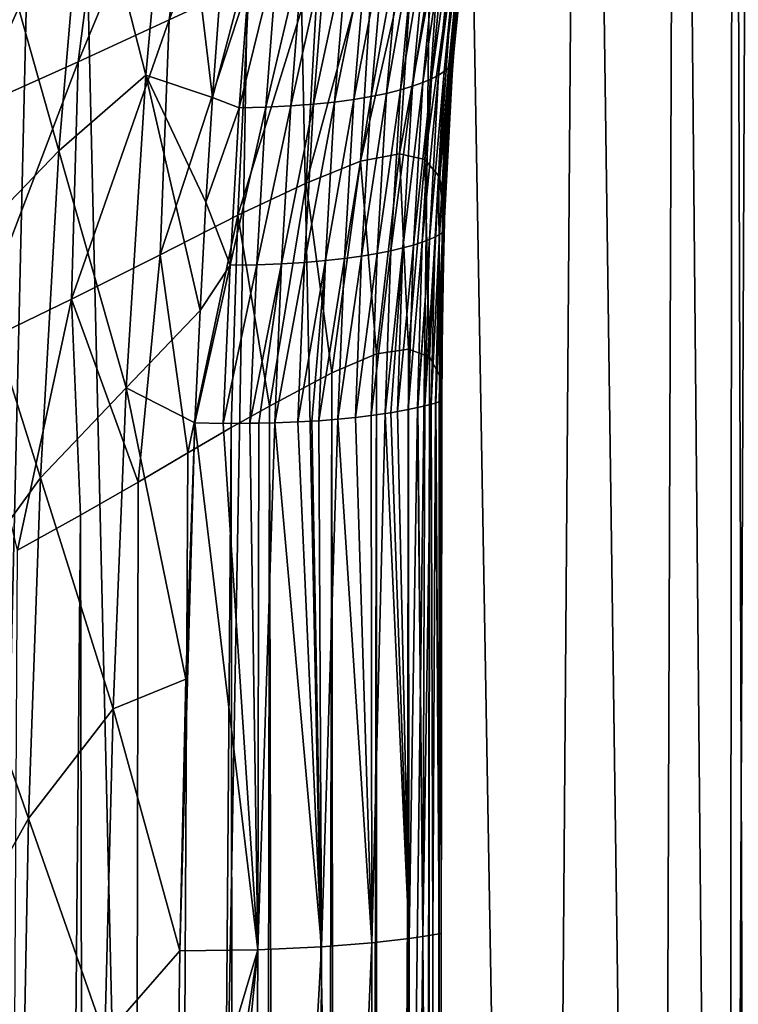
# Model space of a CAD drawing. Header units: millimetres. Extents: x -105 to 105, y -92 to 30.
# Tile 125 of 247: x 7.93 to 10.21, y -35.19 to -32.08. Entities that reach past the tile are written whole.
import ezdxf

# ---------------------------------------------------------------- set-up
doc = ezdxf.new("R2010")
doc.units = ezdxf.units.MM
doc.header["$LTSCALE"] = 59.53398
for name, color, linetype in [('12', 7, 'CONTINUOUS'), ('13', 7, 'CONTINUOUS'), ('14', 7, 'CONTINUOUS'), ('15', 7, 'CONTINUOUS'), ('160', 7, 'CONTINUOUS'), ('161', 7, 'CONTINUOUS'), ('23', 7, 'CONTINUOUS'), ('26', 7, 'CONTINUOUS'), ('35', 7, 'CONTINUOUS'), ('9', 7, 'CONTINUOUS')]:
    doc.layers.add(name, color=color, linetype=linetype)

msp = doc.modelspace()

# ---------------------------------------------------------------- linework, layer by layer
at = {"layer": '12', "color": 7, "linetype": 'CONTINUOUS'}
for points in [[(9.1632, -33.3093, 67.5329), (9.1665, -34.9831, 67.4257), (9.1929, -33.3031, 67.4317), (9.1632, -33.3093, 67.5329)], [(9.1665, -34.9831, 67.4257), (9.2097, -34.9769, 67.2708), (9.1929, -33.3031, 67.4317), (9.1665, -34.9831, 67.4257)], [(9.1929, -33.3031, 67.4317), (9.2097, -34.9769, 67.2708), (9.194, -33.3029, 67.4276), (9.1929, -33.3031, 67.4317)], [(9.194, -33.3029, 67.4276), (9.2097, -34.9769, 67.2708), (9.2165, -33.2976, 67.3333), (9.194, -33.3029, 67.4276)], [(9.2097, -34.9769, 67.2708), (9.2416, -34.9716, 67.1067), (9.2361, -33.2926, 67.2296), (9.2097, -34.9769, 67.2708)], [(9.2165, -33.2976, 67.3333), (9.2097, -34.9769, 67.2708), (9.2361, -33.2926, 67.2296), (9.2165, -33.2976, 67.3333)], [(9.2361, -33.2926, 67.2296), (9.2416, -34.9716, 67.1067), (9.2499, -33.2888, 67.1332), (9.2361, -33.2926, 67.2296)], [(9.2416, -34.9716, 67.1067), (9.2615, -34.968, 66.9332), (9.2499, -33.2888, 67.1332), (9.2416, -34.9716, 67.1067)], [(9.2499, -33.2888, 67.1332), (9.2615, -34.968, 66.9332), (9.2514, -33.2883, 67.1207), (9.2499, -33.2888, 67.1332)], [(9.2514, -33.2883, 67.1207), (9.2615, -34.968, 66.9332), (9.2619, -33.2852, 67.0129), (9.2514, -33.2883, 67.1207)], [(9.2615, -34.968, 66.9332), (9.2683, -34.9666, 66.7503), (9.2649, -33.2842, 66.9676), (9.2615, -34.968, 66.9332)], [(9.2619, -33.2852, 67.0129), (9.2615, -34.968, 66.9332), (9.2649, -33.2842, 66.9676), (9.2619, -33.2852, 67.0129)], [(9.2649, -33.2842, 66.9676), (9.2683, -34.9666, 66.7503), (9.2681, -33.2833, 66.9026), (9.2649, -33.2842, 66.9676)], [(9.2701, -33.2827, 66.7893), (9.2681, -33.2833, 66.9026), (9.2692, -34.1419, 66.7667), (9.2701, -33.2827, 66.7893)], [(9.2681, -33.2833, 66.9026), (9.2683, -34.9666, 66.7503), (9.2692, -34.1419, 66.7667), (9.2681, -33.2833, 66.9026)], [(8.9413, -33.3397, 67.984), (9.0484, -34.9969, 67.71), (8.9969, -33.3342, 67.8986), (8.9413, -33.3397, 67.984)], [(8.9969, -33.3342, 67.8986), (9.0484, -34.9969, 67.71), (9.046, -33.3283, 67.812), (8.9969, -33.3342, 67.8986)], [(9.046, -33.3283, 67.812), (9.0484, -34.9969, 67.71), (9.0906, -33.322, 67.7209), (9.046, -33.3283, 67.812)], [(9.0484, -34.9969, 67.71), (9.1665, -34.9831, 67.4257), (9.0906, -33.322, 67.7209), (9.0484, -34.9969, 67.71)], [(9.0906, -33.322, 67.7209), (9.1665, -34.9831, 67.4257), (9.1089, -33.3191, 67.6791), (9.0906, -33.322, 67.7209)], [(9.1089, -33.3191, 67.6791), (9.1665, -34.9831, 67.4257), (9.1294, -33.3156, 67.6281), (9.1089, -33.3191, 67.6791)], [(9.1294, -33.3156, 67.6281), (9.1665, -34.9831, 67.4257), (9.1632, -33.3093, 67.5329), (9.1294, -33.3156, 67.6281)], [(8.4889, -33.3513, 68.4224), (8.4605, -34.162, 68.406), (8.4411, -35.0218, 68.3918), (8.4889, -33.3513, 68.4224)], [(8.4889, -33.3513, 68.4224), (8.4411, -35.0218, 68.3918), (8.6881, -35.0191, 68.1912), (8.4889, -33.3513, 68.4224)], [(8.4889, -33.3513, 68.4224), (8.6881, -35.0191, 68.1912), (8.5782, -33.3528, 68.3589), (8.4889, -33.3513, 68.4224)], [(8.5782, -33.3528, 68.3589), (8.6881, -35.0191, 68.1912), (8.663, -33.3527, 68.2906), (8.5782, -33.3528, 68.3589)], [(8.663, -33.3527, 68.2906), (8.6881, -35.0191, 68.1912), (8.6908, -33.3523, 68.2661), (8.663, -33.3527, 68.2906)], [(8.6881, -35.0191, 68.1912), (8.8894, -35.0098, 67.9641), (8.7415, -33.3511, 68.2188), (8.6881, -35.0191, 68.1912)], [(8.6908, -33.3523, 68.2661), (8.6881, -35.0191, 68.1912), (8.7415, -33.3511, 68.2188), (8.6908, -33.3523, 68.2661)], [(8.7415, -33.3511, 68.2188), (8.8894, -35.0098, 67.9641), (8.8141, -33.3483, 68.1436), (8.7415, -33.3511, 68.2188)], [(8.8141, -33.3483, 68.1436), (8.8894, -35.0098, 67.9641), (8.8589, -33.3458, 68.092), (8.8141, -33.3483, 68.1436)], [(8.8589, -33.3458, 68.092), (8.8894, -35.0098, 67.9641), (8.8806, -33.3444, 68.0653), (8.8589, -33.3458, 68.092)], [(8.8806, -33.3444, 68.0653), (8.8894, -35.0098, 67.9641), (8.9413, -33.3397, 67.984), (8.8806, -33.3444, 68.0653)], [(8.8894, -35.0098, 67.9641), (9.0484, -34.9969, 67.71), (8.9413, -33.3397, 67.984), (8.8894, -35.0098, 67.9641)]]:
    msp.add_3dface(points, dxfattribs=at)
at = {"layer": '13', "color": 7, "linetype": 'CONTINUOUS'}
for points in [[(9.1665, -34.9831, 67.4257), (9.0484, -34.9969, 67.71), (9.0425, -38.9773, 67.6514), (9.1665, -34.9831, 67.4257)], [(9.1638, -38.9701, 67.3624), (9.1665, -34.9831, 67.4257), (9.0425, -38.9773, 67.6514), (9.1638, -38.9701, 67.3624)], [(9.2097, -34.9769, 67.2708), (9.1665, -34.9831, 67.4257), (9.1638, -38.9701, 67.3624), (9.2097, -34.9769, 67.2708)], [(9.2384, -38.9644, 67.0538), (9.2097, -34.9769, 67.2708), (9.1638, -38.9701, 67.3624), (9.2384, -38.9644, 67.0538)], [(9.2416, -34.9716, 67.1067), (9.2097, -34.9769, 67.2708), (9.2384, -38.9644, 67.0538), (9.2416, -34.9716, 67.1067)], [(9.2615, -34.968, 66.9332), (9.2416, -34.9716, 67.1067), (9.2384, -38.9644, 67.0538), (9.2615, -34.968, 66.9332)], [(9.2639, -38.9545, 66.7295), (9.2615, -34.968, 66.9332), (9.2384, -38.9644, 67.0538), (9.2639, -38.9545, 66.7295)], [(9.2683, -34.9666, 66.7503), (9.2615, -34.968, 66.9332), (9.2641, -38.7826, 66.7297), (9.2683, -34.9666, 66.7503)], [(9.2641, -38.7826, 66.7297), (9.2615, -34.968, 66.9332), (9.2639, -38.9545, 66.7295), (9.2641, -38.7826, 66.7297)], [(8.422, -36.78, 68.3732), (8.4181, -37.713, 68.3682), (8.6881, -35.0191, 68.1912), (8.422, -36.78, 68.3732)], [(8.6881, -35.0191, 68.1912), (8.4181, -37.713, 68.3682), (8.6673, -38.9904, 68.1561), (8.6881, -35.0191, 68.1912)], [(8.4292, -35.8829, 68.381), (8.422, -36.78, 68.3732), (8.6881, -35.0191, 68.1912), (8.4292, -35.8829, 68.381)], [(8.4411, -35.0218, 68.3918), (8.4292, -35.8829, 68.381), (8.6881, -35.0191, 68.1912), (8.4411, -35.0218, 68.3918)], [(8.8894, -35.0098, 67.9641), (8.6881, -35.0191, 68.1912), (8.6673, -38.9904, 68.1561), (8.8894, -35.0098, 67.9641)], [(8.8766, -38.9846, 67.9171), (8.8894, -35.0098, 67.9641), (8.6673, -38.9904, 68.1561), (8.8766, -38.9846, 67.9171)], [(9.0484, -34.9969, 67.71), (8.8894, -35.0098, 67.9641), (8.8766, -38.9846, 67.9171), (9.0484, -34.9969, 67.71)], [(9.0425, -38.9773, 67.6514), (9.0484, -34.9969, 67.71), (8.8766, -38.9846, 67.9171), (9.0425, -38.9773, 67.6514)]]:
    msp.add_3dface(points, dxfattribs=at)
at = {"layer": '14', "color": 7, "linetype": 'CONTINUOUS'}
for points in [[(9.3049, -32.2097, 66.9766), (9.3571, -31.6822, 66.9992), (9.3002, -32.2187, 67.0824), (9.3049, -32.2097, 66.9766)], [(9.3002, -32.2187, 67.0824), (9.3571, -31.6822, 66.9992), (9.3519, -31.6948, 67.1042), (9.3002, -32.2187, 67.0824)], [(9.3049, -32.2097, 66.9766), (9.3362, -31.8637, 66.8849), (9.3571, -31.6822, 66.9992), (9.3049, -32.2097, 66.9766)], [(9.2911, -32.2286, 67.1862), (9.3421, -31.708, 67.2072), (9.2777, -32.2392, 67.2879), (9.2911, -32.2286, 67.1862)], [(9.2777, -32.2392, 67.2879), (9.3421, -31.708, 67.2072), (9.3282, -31.7219, 67.3082), (9.2777, -32.2392, 67.2879)], [(9.3002, -32.2187, 67.0824), (9.3519, -31.6948, 67.1042), (9.2911, -32.2286, 67.1862), (9.3002, -32.2187, 67.0824)], [(9.2911, -32.2286, 67.1862), (9.3519, -31.6948, 67.1042), (9.3421, -31.708, 67.2072), (9.2911, -32.2286, 67.1862)], [(9.2599, -32.2506, 67.3876), (9.3097, -31.7364, 67.4072), (9.2372, -32.2625, 67.4851), (9.2599, -32.2506, 67.3876)], [(9.2372, -32.2625, 67.4851), (9.3097, -31.7364, 67.4072), (9.2865, -31.7512, 67.5043), (9.2372, -32.2625, 67.4851)], [(9.2777, -32.2392, 67.2879), (9.3282, -31.7219, 67.3082), (9.2599, -32.2506, 67.3876), (9.2777, -32.2392, 67.2879)], [(9.2599, -32.2506, 67.3876), (9.3282, -31.7219, 67.3082), (9.3097, -31.7364, 67.4072), (9.2599, -32.2506, 67.3876)], [(9.2096, -32.2745, 67.5805), (9.2582, -31.7659, 67.5992), (9.1768, -32.2864, 67.6736), (9.2096, -32.2745, 67.5805)], [(9.1768, -32.2864, 67.6736), (9.2582, -31.7659, 67.5992), (9.2245, -31.7803, 67.6919), (9.1768, -32.2864, 67.6736)], [(9.2372, -32.2625, 67.4851), (9.2865, -31.7512, 67.5043), (9.2096, -32.2745, 67.5805), (9.2372, -32.2625, 67.4851)], [(9.2096, -32.2745, 67.5805), (9.2865, -31.7512, 67.5043), (9.2582, -31.7659, 67.5992), (9.2096, -32.2745, 67.5805)], [(9.0951, -32.3087, 67.8525), (9.1405, -31.8067, 67.8701), (9.0459, -32.3188, 67.9381), (9.0951, -32.3087, 67.8525)], [(9.0459, -32.3188, 67.9381), (9.1405, -31.8067, 67.8701), (9.09, -31.8183, 67.9553), (9.0459, -32.3188, 67.9381)], [(9.1387, -32.2979, 67.7643), (9.1853, -31.794, 67.7822), (9.0951, -32.3087, 67.8525), (9.1387, -32.2979, 67.7643)], [(9.0951, -32.3087, 67.8525), (9.1853, -31.794, 67.7822), (9.1405, -31.8067, 67.8701), (9.0951, -32.3087, 67.8525)], [(9.1768, -32.2864, 67.6736), (9.2245, -31.7803, 67.6919), (9.1387, -32.2979, 67.7643), (9.1768, -32.2864, 67.6736)], [(9.1387, -32.2979, 67.7643), (9.2245, -31.7803, 67.6919), (9.1853, -31.794, 67.7822), (9.1387, -32.2979, 67.7643)], [(8.9306, -32.3361, 68.1008), (8.9721, -31.8379, 68.1173), (8.8642, -32.3428, 68.1775), (8.9306, -32.3361, 68.1008)], [(8.8642, -32.3428, 68.1775), (8.9721, -31.8379, 68.1173), (8.9044, -31.8456, 68.1935), (8.8642, -32.3428, 68.1775)], [(8.9911, -32.328, 68.021), (9.0339, -31.8288, 68.0378), (8.9306, -32.3361, 68.1008), (8.9911, -32.328, 68.021)], [(8.9306, -32.3361, 68.1008), (9.0339, -31.8288, 68.0378), (8.9721, -31.8379, 68.1173), (8.9306, -32.3361, 68.1008)], [(9.0459, -32.3188, 67.9381), (9.09, -31.8183, 67.9553), (8.9911, -32.328, 68.021), (9.0459, -32.3188, 67.9381)], [(8.9911, -32.328, 68.021), (9.09, -31.8183, 67.9553), (9.0339, -31.8288, 68.0378), (8.9911, -32.328, 68.021)], [(8.5794, -31.8476, 68.4602), (8.5442, -32.322, 68.4475), (8.6663, -31.8584, 68.4003), (8.5794, -31.8476, 68.4602)], [(8.5442, -32.322, 68.4475), (8.6293, -32.3542, 68.3862), (8.6663, -31.8584, 68.4003), (8.5442, -32.322, 68.4475)], [(8.7135, -32.352, 68.3203), (8.7514, -31.8559, 68.335), (8.6293, -32.3542, 68.3862), (8.7135, -32.352, 68.3203)], [(8.6293, -32.3542, 68.3862), (8.7514, -31.8559, 68.335), (8.6663, -31.8584, 68.4003), (8.6293, -32.3542, 68.3862)], [(8.7918, -32.3482, 68.2507), (8.8308, -31.8516, 68.2661), (8.7135, -32.352, 68.3203), (8.7918, -32.3482, 68.2507)], [(8.7135, -32.352, 68.3203), (8.8308, -31.8516, 68.2661), (8.7514, -31.8559, 68.335), (8.7135, -32.352, 68.3203)], [(8.8642, -32.3428, 68.1775), (8.9044, -31.8456, 68.1935), (8.7918, -32.3482, 68.2507), (8.8642, -32.3428, 68.1775)], [(8.7918, -32.3482, 68.2507), (8.9044, -31.8456, 68.1935), (8.8308, -31.8516, 68.2661), (8.7918, -32.3482, 68.2507)], [(9.3153, -32.0821, 66.8751), (9.3362, -31.8637, 66.8849), (9.3049, -32.2097, 66.9766), (9.3153, -32.0821, 66.8751)], [(9.2993, -32.2905, 66.8634), (9.3153, -32.0821, 66.8751), (9.3049, -32.2097, 66.9766), (9.2993, -32.2905, 66.8634)], [(9.2767, -32.7431, 66.9377), (9.3049, -32.2097, 66.9766), (9.2717, -32.7486, 67.0458), (9.2767, -32.7431, 66.9377)], [(9.2717, -32.7486, 67.0458), (9.3049, -32.2097, 66.9766), (9.3002, -32.2187, 67.0824), (9.2717, -32.7486, 67.0458)], [(9.2767, -32.7431, 66.9377), (9.2993, -32.2905, 66.8634), (9.3049, -32.2097, 66.9766), (9.2767, -32.7431, 66.9377)], [(9.2487, -32.7625, 67.2556), (9.2777, -32.2392, 67.2879), (9.2305, -32.7707, 67.3573), (9.2487, -32.7625, 67.2556)], [(9.2305, -32.7707, 67.3573), (9.2777, -32.2392, 67.2879), (9.2599, -32.2506, 67.3876), (9.2305, -32.7707, 67.3573)], [(9.2624, -32.7551, 67.1518), (9.2911, -32.2286, 67.1862), (9.2487, -32.7625, 67.2556), (9.2624, -32.7551, 67.1518)], [(9.2487, -32.7625, 67.2556), (9.2911, -32.2286, 67.1862), (9.2777, -32.2392, 67.2879), (9.2487, -32.7625, 67.2556)], [(9.2717, -32.7486, 67.0458), (9.3002, -32.2187, 67.0824), (9.2624, -32.7551, 67.1518), (9.2717, -32.7486, 67.0458)], [(9.2624, -32.7551, 67.1518), (9.3002, -32.2187, 67.0824), (9.2911, -32.2286, 67.1862), (9.2624, -32.7551, 67.1518)], [(9.1798, -32.7886, 67.5538), (9.2096, -32.2745, 67.5805), (9.1469, -32.7978, 67.6485), (9.1798, -32.7886, 67.5538)], [(9.1469, -32.7978, 67.6485), (9.2096, -32.2745, 67.5805), (9.1768, -32.2864, 67.6736), (9.1469, -32.7978, 67.6485)], [(9.2076, -32.7795, 67.4567), (9.2372, -32.2625, 67.4851), (9.1798, -32.7886, 67.5538), (9.2076, -32.7795, 67.4567)], [(9.1798, -32.7886, 67.5538), (9.2372, -32.2625, 67.4851), (9.2096, -32.2745, 67.5805), (9.1798, -32.7886, 67.5538)], [(9.2305, -32.7707, 67.3573), (9.2599, -32.2506, 67.3876), (9.2076, -32.7795, 67.4567), (9.2305, -32.7707, 67.3573)], [(9.2076, -32.7795, 67.4567), (9.2599, -32.2506, 67.3876), (9.2372, -32.2625, 67.4851), (9.2076, -32.7795, 67.4567)], [(9.0653, -32.8157, 67.8303), (9.0951, -32.3087, 67.8525), (9.0163, -32.8239, 67.9171), (9.0653, -32.8157, 67.8303)], [(9.0163, -32.8239, 67.9171), (9.0951, -32.3087, 67.8525), (9.0459, -32.3188, 67.9381), (9.0163, -32.8239, 67.9171)], [(9.1088, -32.8069, 67.7407), (9.1387, -32.2979, 67.7643), (9.0653, -32.8157, 67.8303), (9.1088, -32.8069, 67.7407)], [(9.0653, -32.8157, 67.8303), (9.1387, -32.2979, 67.7643), (9.0951, -32.3087, 67.8525), (9.0653, -32.8157, 67.8303)], [(9.1469, -32.7978, 67.6485), (9.1768, -32.2864, 67.6736), (9.1088, -32.8069, 67.7407), (9.1469, -32.7978, 67.6485)], [(9.1088, -32.8069, 67.7407), (9.1768, -32.2864, 67.6736), (9.1387, -32.2979, 67.7643), (9.1088, -32.8069, 67.7407)], [(9.2876, -32.4877, 66.8492), (9.2993, -32.2905, 66.8634), (9.2767, -32.7431, 66.9377), (9.2876, -32.4877, 66.8492)], [(8.5442, -32.322, 68.4475), (8.5236, -32.6531, 68.439), (8.6293, -32.3542, 68.3862), (8.5442, -32.322, 68.4475)], [(8.9014, -32.838, 68.0821), (8.9306, -32.3361, 68.1008), (8.8352, -32.8436, 68.1599), (8.9014, -32.838, 68.0821)], [(8.8352, -32.8436, 68.1599), (8.9306, -32.3361, 68.1008), (8.8642, -32.3428, 68.1775), (8.8352, -32.8436, 68.1599)], [(8.9617, -32.8314, 68.0011), (8.9911, -32.328, 68.021), (8.9014, -32.838, 68.0821), (8.9617, -32.8314, 68.0011)], [(8.9014, -32.838, 68.0821), (8.9911, -32.328, 68.021), (8.9306, -32.3361, 68.1008), (8.9014, -32.838, 68.0821)], [(9.0163, -32.8239, 67.9171), (9.0459, -32.3188, 67.9381), (8.9617, -32.8314, 68.0011), (9.0163, -32.8239, 67.9171)], [(8.9617, -32.8314, 68.0011), (9.0459, -32.3188, 67.9381), (8.9911, -32.328, 68.021), (8.9617, -32.8314, 68.0011)], [(8.5236, -32.6531, 68.439), (8.6004, -32.8522, 68.3722), (8.6293, -32.3542, 68.3862), (8.5236, -32.6531, 68.439)], [(8.6848, -32.8508, 68.305), (8.7135, -32.352, 68.3203), (8.6004, -32.8522, 68.3722), (8.6848, -32.8508, 68.305)], [(8.6004, -32.8522, 68.3722), (8.7135, -32.352, 68.3203), (8.6293, -32.3542, 68.3862), (8.6004, -32.8522, 68.3722)], [(8.763, -32.8479, 68.2342), (8.7918, -32.3482, 68.2507), (8.6848, -32.8508, 68.305), (8.763, -32.8479, 68.2342)], [(8.6848, -32.8508, 68.305), (8.7918, -32.3482, 68.2507), (8.7135, -32.352, 68.3203), (8.6848, -32.8508, 68.305)], [(8.8352, -32.8436, 68.1599), (8.8642, -32.3428, 68.1775), (8.763, -32.8479, 68.2342), (8.8352, -32.8436, 68.1599)], [(8.763, -32.8479, 68.2342), (8.8642, -32.3428, 68.1775), (8.7918, -32.3482, 68.2507), (8.763, -32.8479, 68.2342)], [(9.2797, -32.6724, 66.8338), (9.2876, -32.4877, 66.8492), (9.2767, -32.7431, 66.9377), (9.2797, -32.6724, 66.8338)], [(8.5236, -32.6531, 68.439), (8.5052, -32.9961, 68.4306), (8.6004, -32.8522, 68.3722), (8.5236, -32.6531, 68.439)], [(9.2748, -32.8444, 66.8185), (9.2797, -32.6724, 66.8338), (9.2767, -32.7431, 66.9377), (9.2748, -32.8444, 66.8185)], [(9.2619, -33.2852, 67.0129), (9.2649, -33.2842, 66.9676), (9.2767, -32.7431, 66.9377), (9.2619, -33.2852, 67.0129)], [(9.2619, -33.2852, 67.0129), (9.2767, -32.7431, 66.9377), (9.2717, -32.7486, 67.0458), (9.2619, -33.2852, 67.0129)], [(9.2649, -33.2842, 66.9676), (9.2681, -33.2833, 66.9026), (9.2767, -32.7431, 66.9377), (9.2649, -33.2842, 66.9676)], [(9.2681, -33.2833, 66.9026), (9.2748, -32.8444, 66.8185), (9.2767, -32.7431, 66.9377), (9.2681, -33.2833, 66.9026)], [(9.1929, -33.3031, 67.4317), (9.194, -33.3029, 67.4276), (9.2305, -32.7707, 67.3573), (9.1929, -33.3031, 67.4317)], [(9.1929, -33.3031, 67.4317), (9.2305, -32.7707, 67.3573), (9.2076, -32.7795, 67.4567), (9.1929, -33.3031, 67.4317)], [(9.194, -33.3029, 67.4276), (9.2165, -33.2976, 67.3333), (9.2305, -32.7707, 67.3573), (9.194, -33.3029, 67.4276)], [(9.2165, -33.2976, 67.3333), (9.2361, -33.2926, 67.2296), (9.2487, -32.7625, 67.2556), (9.2165, -33.2976, 67.3333)], [(9.2165, -33.2976, 67.3333), (9.2487, -32.7625, 67.2556), (9.2305, -32.7707, 67.3573), (9.2165, -33.2976, 67.3333)], [(9.2361, -33.2926, 67.2296), (9.2499, -33.2888, 67.1332), (9.2624, -32.7551, 67.1518), (9.2361, -33.2926, 67.2296)], [(9.2361, -33.2926, 67.2296), (9.2624, -32.7551, 67.1518), (9.2487, -32.7625, 67.2556), (9.2361, -33.2926, 67.2296)], [(9.2499, -33.2888, 67.1332), (9.2514, -33.2883, 67.1207), (9.2624, -32.7551, 67.1518), (9.2499, -33.2888, 67.1332)], [(9.2514, -33.2883, 67.1207), (9.2619, -33.2852, 67.0129), (9.2717, -32.7486, 67.0458), (9.2514, -33.2883, 67.1207)], [(9.2514, -33.2883, 67.1207), (9.2717, -32.7486, 67.0458), (9.2624, -32.7551, 67.1518), (9.2514, -33.2883, 67.1207)], [(9.046, -33.3283, 67.812), (9.0906, -33.322, 67.7209), (9.1088, -32.8069, 67.7407), (9.046, -33.3283, 67.812)], [(9.046, -33.3283, 67.812), (9.1088, -32.8069, 67.7407), (9.0653, -32.8157, 67.8303), (9.046, -33.3283, 67.812)], [(9.0906, -33.322, 67.7209), (9.1089, -33.3191, 67.6791), (9.1469, -32.7978, 67.6485), (9.0906, -33.322, 67.7209)], [(9.0906, -33.322, 67.7209), (9.1469, -32.7978, 67.6485), (9.1088, -32.8069, 67.7407), (9.0906, -33.322, 67.7209)], [(9.1089, -33.3191, 67.6791), (9.1294, -33.3156, 67.6281), (9.1469, -32.7978, 67.6485), (9.1089, -33.3191, 67.6791)], [(9.1294, -33.3156, 67.6281), (9.1632, -33.3093, 67.5329), (9.1798, -32.7886, 67.5538), (9.1294, -33.3156, 67.6281)], [(9.1294, -33.3156, 67.6281), (9.1798, -32.7886, 67.5538), (9.1469, -32.7978, 67.6485), (9.1294, -33.3156, 67.6281)], [(9.1632, -33.3093, 67.5329), (9.1929, -33.3031, 67.4317), (9.2076, -32.7795, 67.4567), (9.1632, -33.3093, 67.5329)], [(9.1632, -33.3093, 67.5329), (9.2076, -32.7795, 67.4567), (9.1798, -32.7886, 67.5538), (9.1632, -33.3093, 67.5329)], [(8.8141, -33.3483, 68.1436), (8.8589, -33.3458, 68.092), (8.9014, -32.838, 68.0821), (8.8141, -33.3483, 68.1436)], [(8.8141, -33.3483, 68.1436), (8.9014, -32.838, 68.0821), (8.8352, -32.8436, 68.1599), (8.8141, -33.3483, 68.1436)], [(8.8589, -33.3458, 68.092), (8.8806, -33.3444, 68.0653), (8.9014, -32.838, 68.0821), (8.8589, -33.3458, 68.092)], [(8.8806, -33.3444, 68.0653), (8.9413, -33.3397, 67.984), (8.9617, -32.8314, 68.0011), (8.8806, -33.3444, 68.0653)], [(8.8806, -33.3444, 68.0653), (8.9617, -32.8314, 68.0011), (8.9014, -32.838, 68.0821), (8.8806, -33.3444, 68.0653)], [(8.9413, -33.3397, 67.984), (8.9969, -33.3342, 67.8986), (9.0163, -32.8239, 67.9171), (8.9413, -33.3397, 67.984)], [(8.9413, -33.3397, 67.984), (9.0163, -32.8239, 67.9171), (8.9617, -32.8314, 68.0011), (8.9413, -33.3397, 67.984)], [(8.9969, -33.3342, 67.8986), (9.046, -33.3283, 67.812), (9.0653, -32.8157, 67.8303), (8.9969, -33.3342, 67.8986)], [(8.9969, -33.3342, 67.8986), (9.0653, -32.8157, 67.8303), (9.0163, -32.8239, 67.9171), (8.9969, -33.3342, 67.8986)], [(8.5052, -32.9961, 68.4306), (8.4889, -33.3513, 68.4224), (8.6004, -32.8522, 68.3722), (8.5052, -32.9961, 68.4306)], [(8.4889, -33.3513, 68.4224), (8.5782, -33.3528, 68.3589), (8.6004, -32.8522, 68.3722), (8.4889, -33.3513, 68.4224)], [(8.5782, -33.3528, 68.3589), (8.663, -33.3527, 68.2906), (8.6848, -32.8508, 68.305), (8.5782, -33.3528, 68.3589)], [(8.5782, -33.3528, 68.3589), (8.6848, -32.8508, 68.305), (8.6004, -32.8522, 68.3722), (8.5782, -33.3528, 68.3589)], [(8.663, -33.3527, 68.2906), (8.6908, -33.3523, 68.2661), (8.763, -32.8479, 68.2342), (8.663, -33.3527, 68.2906)], [(8.663, -33.3527, 68.2906), (8.763, -32.8479, 68.2342), (8.6848, -32.8508, 68.305), (8.663, -33.3527, 68.2906)], [(8.6908, -33.3523, 68.2661), (8.7415, -33.3511, 68.2188), (8.763, -32.8479, 68.2342), (8.6908, -33.3523, 68.2661)], [(8.7415, -33.3511, 68.2188), (8.8141, -33.3483, 68.1436), (8.8352, -32.8436, 68.1599), (8.7415, -33.3511, 68.2188)], [(8.7415, -33.3511, 68.2188), (8.8352, -32.8436, 68.1599), (8.763, -32.8479, 68.2342), (8.7415, -33.3511, 68.2188)], [(9.2748, -32.8444, 66.8185), (9.2681, -33.2833, 66.9026), (9.2719, -33.0038, 66.8047), (9.2748, -32.8444, 66.8185)], [(9.2681, -33.2833, 66.9026), (9.2701, -33.2827, 66.7893), (9.2719, -33.0038, 66.8047), (9.2681, -33.2833, 66.9026)]]:
    msp.add_3dface(points, dxfattribs=at)
at = {"layer": '15', "color": 7, "linetype": 'CONTINUOUS'}
for points in [[(9.3342, -31.8728, 66.4956), (9.3104, -32.1164, 66.4889), (9.294, -32.2393, 66.0863), (9.3342, -31.8728, 66.4956)], [(9.3117, -32.0417, 66.0841), (9.3342, -31.8728, 66.4956), (9.294, -32.2393, 66.0863), (9.3117, -32.0417, 66.0841)], [(9.3362, -31.8637, 66.8849), (9.3153, -32.0821, 66.8751), (9.3104, -32.1164, 66.4889), (9.3362, -31.8637, 66.8849)], [(9.3362, -31.8637, 66.8849), (9.3104, -32.1164, 66.4889), (9.3342, -31.8728, 66.4956), (9.3362, -31.8637, 66.8849)], [(9.3153, -32.0821, 66.8751), (9.2993, -32.2905, 66.8634), (9.2927, -32.3577, 66.4821), (9.3153, -32.0821, 66.8751)], [(9.3153, -32.0821, 66.8751), (9.2927, -32.3577, 66.4821), (9.3104, -32.1164, 66.4889), (9.3153, -32.0821, 66.8751)], [(9.3104, -32.1164, 66.4889), (9.2927, -32.3577, 66.4821), (9.2819, -32.4308, 66.0902), (9.3104, -32.1164, 66.4889)], [(9.294, -32.2393, 66.0863), (9.3104, -32.1164, 66.4889), (9.2819, -32.4308, 66.0902), (9.294, -32.2393, 66.0863)], [(9.2993, -32.2905, 66.8634), (9.2876, -32.4877, 66.8492), (9.2805, -32.5964, 66.4712), (9.2993, -32.2905, 66.8634)], [(9.2993, -32.2905, 66.8634), (9.2805, -32.5964, 66.4712), (9.2927, -32.3577, 66.4821), (9.2993, -32.2905, 66.8634)], [(9.2927, -32.3577, 66.4821), (9.2805, -32.5964, 66.4712), (9.2744, -32.6163, 66.0962), (9.2927, -32.3577, 66.4821)], [(9.2819, -32.4308, 66.0902), (9.2927, -32.3577, 66.4821), (9.2744, -32.6163, 66.0962), (9.2819, -32.4308, 66.0902)], [(9.2876, -32.4877, 66.8492), (9.2797, -32.6724, 66.8338), (9.2805, -32.5964, 66.4712), (9.2876, -32.4877, 66.8492)], [(9.2805, -32.5964, 66.4712), (9.2734, -32.8296, 66.4567), (9.2707, -32.7949, 66.1019), (9.2805, -32.5964, 66.4712)], [(9.273, -32.6658, 66.0979), (9.2805, -32.5964, 66.4712), (9.2707, -32.7949, 66.1019), (9.273, -32.6658, 66.0979)], [(9.2744, -32.6163, 66.0962), (9.2805, -32.5964, 66.4712), (9.273, -32.6658, 66.0979), (9.2744, -32.6163, 66.0962)], [(9.2797, -32.6724, 66.8338), (9.2734, -32.8296, 66.4567), (9.2805, -32.5964, 66.4712), (9.2797, -32.6724, 66.8338)], [(9.2797, -32.6724, 66.8338), (9.2748, -32.8444, 66.8185), (9.2734, -32.8296, 66.4567), (9.2797, -32.6724, 66.8338)], [(9.2707, -32.7949, 66.1019), (9.2734, -32.8296, 66.4567), (9.2696, -32.9662, 66.1064), (9.2707, -32.7949, 66.1019)], [(9.2734, -32.8296, 66.4567), (9.2708, -33.0573, 66.4447), (9.2696, -32.9662, 66.1064), (9.2734, -32.8296, 66.4567)], [(9.2748, -32.8444, 66.8185), (9.2708, -33.0573, 66.4447), (9.2734, -32.8296, 66.4567), (9.2748, -32.8444, 66.8185)], [(9.2748, -32.8444, 66.8185), (9.2719, -33.0038, 66.8047), (9.2708, -33.0573, 66.4447), (9.2748, -32.8444, 66.8185)], [(9.2696, -32.9662, 66.1064), (9.2708, -33.0573, 66.4447), (9.2699, -33.129, 66.1079), (9.2696, -32.9662, 66.1064)], [(9.2719, -33.0038, 66.8047), (9.2701, -33.2827, 66.7893), (9.2708, -33.0573, 66.4447), (9.2719, -33.0038, 66.8047)], [(9.2708, -33.0573, 66.4447), (9.2701, -33.283, 66.4481), (9.2699, -33.129, 66.1079), (9.2708, -33.0573, 66.4447)], [(9.2701, -33.2827, 66.7893), (9.2701, -33.283, 66.4481), (9.2708, -33.0573, 66.4447), (9.2701, -33.2827, 66.7893)], [(9.2701, -33.283, 66.444), (9.2701, -33.2833, 66.1064), (9.2699, -33.129, 66.1079), (9.2701, -33.283, 66.444)], [(9.2701, -33.283, 66.4481), (9.2701, -33.283, 66.444), (9.2699, -33.129, 66.1079), (9.2701, -33.283, 66.4481)]]:
    msp.add_3dface(points, dxfattribs=at)
at = {"layer": '160', "color": 7, "linetype": 'CONTINUOUS'}
for points in [[(10.25, -44.25, -5.5), (10.25, -26.8397, -5.5), (10.1915, -26.8688, -4.4067), (10.25, -44.25, -5.5)], [(10.1753, -44.25, -4.2644), (10.1915, -26.8688, -4.4067), (10.0146, -26.9553, -3.3159), (10.1753, -44.25, -4.2644)], [(10.1753, -44.25, -4.2644), (10.25, -44.25, -5.5), (10.1915, -26.8688, -4.4067), (10.1753, -44.25, -4.2644)], [(9.9521, -44.25, -3.047), (10.0146, -26.9553, -3.3159), (9.7153, -27.0974, -2.2328), (9.9521, -44.25, -3.047)], [(9.9521, -44.25, -3.047), (10.1753, -44.25, -4.2644), (10.0146, -26.9553, -3.3159), (9.9521, -44.25, -3.047)], [(9.584, -44.25, -1.8654), (9.7153, -27.0974, -2.2328), (9.2892, -27.2907, -1.1671), (9.584, -44.25, -1.8654)], [(9.584, -44.25, -1.8654), (9.9521, -44.25, -3.047), (9.7153, -27.0974, -2.2328), (9.584, -44.25, -1.8654)], [(9.0759, -44.25, -0.7366), (9.2892, -27.2907, -1.1671), (8.7338, -27.5272, -0.1349), (9.0759, -44.25, -0.7366)], [(9.0759, -44.25, -0.7366), (9.584, -44.25, -1.8654), (9.2892, -27.2907, -1.1671), (9.0759, -44.25, -0.7366)], [(8.4355, -44.25, 0.3227), (8.7338, -27.5272, -0.1349), (8.0526, -27.7943, 0.8418), (8.4355, -44.25, 0.3227)], [(8.4355, -44.25, 0.3227), (9.0759, -44.25, -0.7366), (8.7338, -27.5272, -0.1349), (8.4355, -44.25, 0.3227)], [(7.6722, -44.25, 1.2971), (8.0526, -27.7943, 0.8418), (7.2563, -28.0753, 1.7393), (7.6722, -44.25, 1.2971)], [(7.6722, -44.25, 1.2971), (8.4355, -44.25, 0.3227), (8.0526, -27.7943, 0.8418), (7.6722, -44.25, 1.2971)]]:
    msp.add_3dface(points, dxfattribs=at)
at = {"layer": '161', "color": 7, "linetype": 'CONTINUOUS'}
for points in [[(10.25, -44.25, -5.5), (10.1753, -44.25, -6.7356), (10.25, -26.8397, -5.5), (10.25, -44.25, -5.5)], [(10.1753, -44.25, -6.7356), (10.1915, -26.8688, -6.5933), (10.25, -26.8397, -5.5), (10.1753, -44.25, -6.7356)], [(10.1753, -44.25, -6.7356), (10.0146, -26.9553, -7.6841), (10.1915, -26.8688, -6.5933), (10.1753, -44.25, -6.7356)], [(9.9521, -44.25, -7.953), (9.7153, -27.0974, -8.7672), (10.0146, -26.9553, -7.6841), (9.9521, -44.25, -7.953)], [(10.1753, -44.25, -6.7356), (9.9521, -44.25, -7.953), (10.0146, -26.9553, -7.6841), (10.1753, -44.25, -6.7356)], [(9.584, -44.25, -9.1346), (9.2892, -27.2907, -9.8329), (9.7153, -27.0974, -8.7672), (9.584, -44.25, -9.1346)], [(9.9521, -44.25, -7.953), (9.584, -44.25, -9.1346), (9.7153, -27.0974, -8.7672), (9.9521, -44.25, -7.953)], [(9.0759, -44.25, -10.2634), (8.7338, -27.5272, -10.8651), (9.2892, -27.2907, -9.8329), (9.0759, -44.25, -10.2634)], [(9.584, -44.25, -9.1346), (9.0759, -44.25, -10.2634), (9.2892, -27.2907, -9.8329), (9.584, -44.25, -9.1346)], [(8.4355, -44.25, -11.3227), (8.0526, -27.7943, -11.8418), (8.7338, -27.5272, -10.8651), (8.4355, -44.25, -11.3227)], [(9.0759, -44.25, -10.2634), (8.4355, -44.25, -11.3227), (8.7338, -27.5272, -10.8651), (9.0759, -44.25, -10.2634)], [(7.6722, -44.25, -12.2971), (7.2563, -28.0753, -12.7393), (8.0526, -27.7943, -11.8418), (7.6722, -44.25, -12.2971)], [(8.4355, -44.25, -11.3227), (7.6722, -44.25, -12.2971), (8.0526, -27.7943, -11.8418), (8.4355, -44.25, -11.3227)]]:
    msp.add_3dface(points, dxfattribs=at)
at = {"layer": '23', "color": 7, "linetype": 'CONTINUOUS'}
for points in [[(8.6609, -31.9578, 62.7549), (8.4074, -32.0757, 62.2181), (8.7826, -31.121, 62.5911), (8.6609, -31.9578, 62.7549)], [(8.7826, -31.121, 62.5911), (8.4074, -32.0757, 62.2181), (8.5222, -31.2413, 62.0346), (8.7826, -31.121, 62.5911)], [(8.4074, -32.0757, 62.2181), (8.1193, -32.2094, 61.7099), (8.5222, -31.2413, 62.0346), (8.4074, -32.0757, 62.2181)], [(8.5222, -31.2413, 62.0346), (8.1193, -32.2094, 61.7099), (8.2264, -31.3768, 61.5079), (8.5222, -31.2413, 62.0346)], [(8.1193, -32.2094, 61.7099), (7.7877, -32.3575, 61.2152), (8.2264, -31.3768, 61.5079), (8.1193, -32.2094, 61.7099)], [(8.2264, -31.3768, 61.5079), (7.7877, -32.3575, 61.2152), (7.888, -31.5258, 60.9993), (8.2264, -31.3768, 61.5079)], [(9.136, -32.4996, 64.5833), (9.0125, -32.5229, 64.0266), (9.1839, -31.7739, 64.4895), (9.136, -32.4996, 64.5833)], [(9.1839, -31.7739, 64.4895), (9.0125, -32.5229, 64.0266), (9.0573, -31.7965, 63.9142), (9.1839, -31.7739, 64.4895)], [(9.2666, -31.7896, 65.0467), (9.136, -32.4996, 64.5833), (9.1839, -31.7739, 64.4895), (9.2666, -31.7896, 65.0467)], [(9.0125, -32.5229, 64.0266), (8.8412, -32.5931, 63.4564), (9.0573, -31.7965, 63.9142), (9.0125, -32.5229, 64.0266)], [(9.0573, -31.7965, 63.9142), (8.8412, -32.5931, 63.4564), (8.8821, -31.8626, 63.3291), (9.0573, -31.7965, 63.9142)], [(9.2164, -32.5174, 65.1179), (9.136, -32.4996, 64.5833), (9.2666, -31.7896, 65.0467), (9.2164, -32.5174, 65.1179)], [(9.3114, -31.8379, 65.5803), (9.2164, -32.5174, 65.1179), (9.2666, -31.7896, 65.0467), (9.3114, -31.8379, 65.5803)], [(9.26, -32.5706, 65.6253), (9.2164, -32.5174, 65.1179), (9.3114, -31.8379, 65.5803), (9.26, -32.5706, 65.6253)], [(9.3245, -31.9246, 66.0829), (9.26, -32.5706, 65.6253), (9.3114, -31.8379, 65.5803), (9.3245, -31.9246, 66.0829)], [(8.8412, -32.5931, 63.4564), (8.625, -32.6942, 62.8951), (8.8821, -31.8626, 63.3291), (8.8412, -32.5931, 63.4564)], [(8.8821, -31.8626, 63.3291), (8.625, -32.6942, 62.8951), (8.6609, -31.9578, 62.7549), (8.8821, -31.8626, 63.3291)], [(9.3245, -31.9246, 66.0829), (9.3117, -32.0417, 66.0841), (9.26, -32.5706, 65.6253), (9.3245, -31.9246, 66.0829)], [(8.625, -32.6942, 62.8951), (8.3785, -32.8191, 62.3727), (8.6609, -31.9578, 62.7549), (8.625, -32.6942, 62.8951)], [(8.6609, -31.9578, 62.7549), (8.3785, -32.8191, 62.3727), (8.4074, -32.0757, 62.2181), (8.6609, -31.9578, 62.7549)], [(9.3117, -32.0417, 66.0841), (9.294, -32.2393, 66.0863), (9.26, -32.5706, 65.6253), (9.3117, -32.0417, 66.0841)], [(8.3785, -32.8191, 62.3727), (8.0984, -32.9604, 61.8772), (8.4074, -32.0757, 62.2181), (8.3785, -32.8191, 62.3727)], [(8.4074, -32.0757, 62.2181), (8.0984, -32.9604, 61.8772), (8.1193, -32.2094, 61.7099), (8.4074, -32.0757, 62.2181)], [(8.0984, -32.9604, 61.8772), (7.774, -33.1171, 61.3901), (8.1193, -32.2094, 61.7099), (8.0984, -32.9604, 61.8772)], [(8.1193, -32.2094, 61.7099), (7.774, -33.1171, 61.3901), (7.7877, -32.3575, 61.2152), (8.1193, -32.2094, 61.7099)], [(9.294, -32.2393, 66.0863), (9.2819, -32.4308, 66.0902), (9.26, -32.5706, 65.6253), (9.294, -32.2393, 66.0863)], [(9.2819, -32.4308, 66.0902), (9.2744, -32.6163, 66.0962), (9.26, -32.5706, 65.6253), (9.2819, -32.4308, 66.0902)], [(9.0125, -32.5229, 64.0266), (8.9223, -33.1934, 63.7726), (8.8412, -32.5931, 63.4564), (9.0125, -32.5229, 64.0266)], [(9.0631, -33.1324, 64.297), (8.9223, -33.1934, 63.7726), (9.0125, -32.5229, 64.0266), (9.0631, -33.1324, 64.297)], [(9.136, -32.4996, 64.5833), (9.0631, -33.1324, 64.297), (9.0125, -32.5229, 64.0266), (9.136, -32.4996, 64.5833)], [(9.1643, -33.1181, 64.808), (9.0631, -33.1324, 64.297), (9.136, -32.4996, 64.5833), (9.1643, -33.1181, 64.808)], [(9.2164, -32.5174, 65.1179), (9.1643, -33.1181, 64.808), (9.136, -32.4996, 64.5833), (9.2164, -32.5174, 65.1179)], [(9.2307, -33.1424, 65.3109), (9.1643, -33.1181, 64.808), (9.2164, -32.5174, 65.1179), (9.2307, -33.1424, 65.3109)], [(9.26, -32.5706, 65.6253), (9.2307, -33.1424, 65.3109), (9.2164, -32.5174, 65.1179), (9.26, -32.5706, 65.6253)], [(9.2627, -33.2019, 65.7603), (9.2307, -33.1424, 65.3109), (9.26, -32.5706, 65.6253), (9.2627, -33.2019, 65.7603)], [(9.2744, -32.6163, 66.0962), (9.273, -32.6658, 66.0979), (9.26, -32.5706, 65.6253), (9.2744, -32.6163, 66.0962)], [(9.273, -32.6658, 66.0979), (9.2627, -33.2019, 65.7603), (9.26, -32.5706, 65.6253), (9.273, -32.6658, 66.0979)], [(8.8412, -32.5931, 63.4564), (8.7248, -33.2983, 63.2033), (8.625, -32.6942, 62.8951), (8.8412, -32.5931, 63.4564)], [(8.9223, -33.1934, 63.7726), (8.7248, -33.2983, 63.2033), (8.8412, -32.5931, 63.4564), (8.9223, -33.1934, 63.7726)], [(9.273, -32.6658, 66.0979), (9.2707, -32.7949, 66.1019), (9.2627, -33.2019, 65.7603), (9.273, -32.6658, 66.0979)], [(8.625, -32.6942, 62.8951), (8.4664, -33.4463, 62.6123), (8.3785, -32.8191, 62.3727), (8.625, -32.6942, 62.8951)], [(8.6034, -33.3664, 62.9094), (8.4664, -33.4463, 62.6123), (8.625, -32.6942, 62.8951), (8.6034, -33.3664, 62.9094)], [(8.7248, -33.2983, 63.2033), (8.6034, -33.3664, 62.9094), (8.625, -32.6942, 62.8951), (8.7248, -33.2983, 63.2033)], [(9.2707, -32.7949, 66.1019), (9.2696, -32.9662, 66.1064), (9.2627, -33.2019, 65.7603), (9.2707, -32.7949, 66.1019)], [(8.3785, -32.8191, 62.3727), (8.3092, -33.5393, 62.3059), (8.0984, -32.9604, 61.8772), (8.3785, -32.8191, 62.3727)], [(8.4664, -33.4463, 62.6123), (8.3092, -33.5393, 62.3059), (8.3785, -32.8191, 62.3727), (8.4664, -33.4463, 62.6123)], [(8.0984, -32.9604, 61.8772), (7.9273, -33.7536, 61.6718), (7.774, -33.1171, 61.3901), (8.0984, -32.9604, 61.8772)], [(8.1269, -33.6434, 61.9867), (7.9273, -33.7536, 61.6718), (8.0984, -32.9604, 61.8772), (8.1269, -33.6434, 61.9867)], [(8.3092, -33.5393, 62.3059), (8.1269, -33.6434, 61.9867), (8.0984, -32.9604, 61.8772), (8.3092, -33.5393, 62.3059)], [(9.2696, -32.9662, 66.1064), (9.2699, -33.129, 66.1079), (9.2627, -33.2019, 65.7603), (9.2696, -32.9662, 66.1064)], [(9.2699, -33.129, 66.1079), (9.2701, -33.2833, 66.1064), (9.2627, -33.2019, 65.7603), (9.2699, -33.129, 66.1079)]]:
    msp.add_3dface(points, dxfattribs=at)
at = {"layer": '26', "color": 7, "linetype": 'CONTINUOUS'}
for points in [[(9.2701, -33.2833, 66.1064), (9.2594, -42.9567, 66.7309), (9.2501, -51.439, 66.1464), (9.2701, -33.2833, 66.1064)], [(9.2639, -38.9545, 66.7295), (9.2594, -42.9567, 66.7309), (9.2701, -33.2833, 66.1064), (9.2639, -38.9545, 66.7295)], [(9.2641, -38.7826, 66.7297), (9.2639, -38.9545, 66.7295), (9.2701, -33.2833, 66.1064), (9.2641, -38.7826, 66.7297)], [(9.2683, -34.9666, 66.7503), (9.2641, -38.7826, 66.7297), (9.2701, -33.2833, 66.1064), (9.2683, -34.9666, 66.7503)], [(9.2692, -34.1419, 66.7667), (9.2683, -34.9666, 66.7503), (9.2701, -33.2833, 66.1064), (9.2692, -34.1419, 66.7667)], [(9.2701, -33.2827, 66.7893), (9.2692, -34.1419, 66.7667), (9.2701, -33.283, 66.4481), (9.2701, -33.2827, 66.7893)], [(9.2692, -34.1419, 66.7667), (9.2701, -33.2833, 66.1064), (9.2701, -33.283, 66.444), (9.2692, -34.1419, 66.7667)], [(9.2692, -34.1419, 66.7667), (9.2701, -33.283, 66.444), (9.2701, -33.283, 66.4481), (9.2692, -34.1419, 66.7667)]]:
    msp.add_3dface(points, dxfattribs=at)
at = {"layer": '35', "color": 7, "linetype": 'CONTINUOUS'}
for points in [[(9.0631, -33.1324, 64.297), (9.1643, -33.1181, 64.808), (9.0734, -82.5628, 64.7131), (9.0631, -33.1324, 64.297)], [(9.0734, -82.5628, 64.7131), (9.1643, -33.1181, 64.808), (9.1527, -82.562, 65.2131), (9.0734, -82.5628, 64.7131)], [(9.1643, -33.1181, 64.808), (9.2307, -33.1424, 65.3109), (9.1527, -82.562, 65.2131), (9.1643, -33.1181, 64.808)], [(8.9223, -33.1934, 63.7726), (9.0631, -33.1324, 64.297), (8.9627, -82.5636, 64.2193), (8.9223, -33.1934, 63.7726)], [(8.9627, -82.5636, 64.2193), (9.0631, -33.1324, 64.297), (8.9651, -82.5636, 64.2288), (8.9627, -82.5636, 64.2193)], [(8.9651, -82.5636, 64.2288), (9.0631, -33.1324, 64.297), (9.0734, -82.5628, 64.7131), (8.9651, -82.5636, 64.2288)], [(9.1527, -82.562, 65.2131), (9.2307, -33.1424, 65.3109), (9.1539, -82.562, 65.2232), (9.1527, -82.562, 65.2131)], [(9.1539, -82.562, 65.2232), (9.2307, -33.1424, 65.3109), (9.2002, -82.5611, 65.7172), (9.1539, -82.562, 65.2232)], [(9.2307, -33.1424, 65.3109), (9.2627, -33.2019, 65.7603), (9.2002, -82.5611, 65.7172), (9.2307, -33.1424, 65.3109)], [(8.7248, -33.2983, 63.2033), (8.9223, -33.1934, 63.7726), (8.821, -82.5643, 63.7335), (8.7248, -33.2983, 63.2033)], [(8.821, -82.5643, 63.7335), (8.9223, -33.1934, 63.7726), (8.9627, -82.5636, 64.2193), (8.821, -82.5643, 63.7335)], [(9.2627, -33.2019, 65.7603), (9.2501, -51.439, 66.1464), (9.2002, -82.5611, 65.7172), (9.2627, -33.2019, 65.7603)], [(9.2627, -33.2019, 65.7603), (9.2701, -33.2833, 66.1064), (9.2501, -51.439, 66.1464), (9.2627, -33.2019, 65.7603)], [(8.6034, -33.3664, 62.9094), (8.7248, -33.2983, 63.2033), (8.6489, -82.5649, 63.2577), (8.6034, -33.3664, 62.9094)], [(8.6489, -82.5649, 63.2577), (8.7248, -33.2983, 63.2033), (8.6523, -82.5649, 63.2662), (8.6489, -82.5649, 63.2577)], [(8.6523, -82.5649, 63.2662), (8.7248, -33.2983, 63.2033), (8.821, -82.5643, 63.7335), (8.6523, -82.5649, 63.2662)], [(8.4664, -33.4463, 62.6123), (8.6034, -33.3664, 62.9094), (8.2204, -82.566, 62.3508), (8.4664, -33.4463, 62.6123)], [(8.2204, -82.566, 62.3508), (8.6034, -33.3664, 62.9094), (8.6489, -82.5649, 63.2577), (8.2204, -82.566, 62.3508)], [(8.3092, -33.5393, 62.3059), (8.4664, -33.4463, 62.6123), (8.2204, -82.566, 62.3508), (8.3092, -33.5393, 62.3059)], [(8.1269, -33.6434, 61.9867), (8.3092, -33.5393, 62.3059), (8.2163, -82.566, 62.3435), (8.1269, -33.6434, 61.9867)], [(8.2163, -82.566, 62.3435), (8.3092, -33.5393, 62.3059), (8.2204, -82.566, 62.3508), (8.2163, -82.566, 62.3435)], [(7.9273, -33.7536, 61.6718), (8.1269, -33.6434, 61.9867), (7.6765, -82.5668, 61.4975), (7.9273, -33.7536, 61.6718)], [(7.6765, -82.5668, 61.4975), (8.1269, -33.6434, 61.9867), (8.2163, -82.566, 62.3435), (7.6765, -82.5668, 61.4975)]]:
    msp.add_3dface(points, dxfattribs=at)
at = {"layer": '9', "color": 7, "linetype": 'CONTINUOUS'}
for points in [[(8.3335, -32.2506, 68.5865), (8.4209, -31.2903, 68.6049), (8.1432, -31.5035, 68.7542), (8.3335, -32.2506, 68.5865)], [(8.4209, -31.2903, 68.6049), (8.3335, -32.2506, 68.5865), (8.5442, -32.322, 68.4475), (8.4209, -31.2903, 68.6049)], [(8.5794, -31.8476, 68.4602), (8.4209, -31.2903, 68.6049), (8.5442, -32.322, 68.4475), (8.5794, -31.8476, 68.4602)], [(8.1432, -31.5035, 68.7542), (7.8454, -31.7379, 68.9115), (8.0585, -32.4901, 68.7421), (8.1432, -31.5035, 68.7542)], [(8.3335, -32.2506, 68.5865), (8.1432, -31.5035, 68.7542), (8.0585, -32.4901, 68.7421), (8.3335, -32.2506, 68.5865)], [(7.8454, -31.7379, 68.9115), (7.7689, -32.7915, 68.9005), (8.0585, -32.4901, 68.7421), (7.8454, -31.7379, 68.9115)], [(8.2715, -33.2401, 68.5704), (8.3335, -32.2506, 68.5865), (8.0585, -32.4901, 68.7421), (8.2715, -33.2401, 68.5704)], [(8.3335, -32.2506, 68.5865), (8.2715, -33.2401, 68.5704), (8.5052, -32.9961, 68.4306), (8.3335, -32.2506, 68.5865)], [(8.5442, -32.322, 68.4475), (8.3335, -32.2506, 68.5865), (8.5236, -32.6531, 68.439), (8.5442, -32.322, 68.4475)], [(8.5236, -32.6531, 68.439), (8.3335, -32.2506, 68.5865), (8.5052, -32.9961, 68.4306), (8.5236, -32.6531, 68.439)], [(8.0585, -32.4901, 68.7421), (7.7689, -32.7915, 68.9005), (8.0001, -33.5249, 68.7302), (8.0585, -32.4901, 68.7421)], [(8.2715, -33.2401, 68.5704), (8.0585, -32.4901, 68.7421), (8.0001, -33.5249, 68.7302), (8.2715, -33.2401, 68.5704)], [(7.7689, -32.7915, 68.9005), (7.7197, -33.91, 68.8887), (8.0001, -33.5249, 68.7302), (7.7689, -32.7915, 68.9005)], [(8.5052, -32.9961, 68.4306), (8.2715, -33.2401, 68.5704), (8.4889, -33.3513, 68.4224), (8.5052, -32.9961, 68.4306)], [(8.2301, -34.2561, 68.5568), (8.2715, -33.2401, 68.5704), (8.0001, -33.5249, 68.7302), (8.2301, -34.2561, 68.5568)], [(8.2715, -33.2401, 68.5704), (8.2301, -34.2561, 68.5568), (8.4605, -34.162, 68.406), (8.2715, -33.2401, 68.5704)], [(8.4889, -33.3513, 68.4224), (8.2715, -33.2401, 68.5704), (8.4605, -34.162, 68.406), (8.4889, -33.3513, 68.4224)], [(8.0001, -33.5249, 68.7302), (7.7197, -33.91, 68.8887), (7.9629, -34.6033, 68.7193), (8.0001, -33.5249, 68.7302)], [(8.2301, -34.2561, 68.5568), (8.0001, -33.5249, 68.7302), (7.9629, -34.6033, 68.7193), (8.2301, -34.2561, 68.5568)], [(7.7197, -33.91, 68.8887), (7.6919, -35.0878, 68.8775), (7.9629, -34.6033, 68.7193), (7.7197, -33.91, 68.8887)], [(8.4605, -34.162, 68.406), (8.2301, -34.2561, 68.5568), (8.4411, -35.0218, 68.3918), (8.4605, -34.162, 68.406)], [(8.2042, -35.2946, 68.5462), (8.2301, -34.2561, 68.5568), (7.9629, -34.6033, 68.7193), (8.2042, -35.2946, 68.5462)], [(8.2301, -34.2561, 68.5568), (8.2042, -35.2946, 68.5462), (8.4411, -35.0218, 68.3918), (8.2301, -34.2561, 68.5568)], [(7.9629, -34.6033, 68.7193), (7.6919, -35.0878, 68.8775), (7.9418, -35.7209, 68.7102), (7.9629, -34.6033, 68.7193)], [(8.2042, -35.2946, 68.5462), (7.9629, -34.6033, 68.7193), (7.9418, -35.7209, 68.7102), (8.2042, -35.2946, 68.5462)], [(8.4411, -35.0218, 68.3918), (8.2042, -35.2946, 68.5462), (8.4292, -35.8829, 68.381), (8.4411, -35.0218, 68.3918)], [(7.6919, -35.0878, 68.8775), (7.6782, -36.3187, 68.8683), (7.9418, -35.7209, 68.7102), (7.6919, -35.0878, 68.8775)]]:
    msp.add_3dface(points, dxfattribs=at)

doc.saveas('drawing.dxf')
